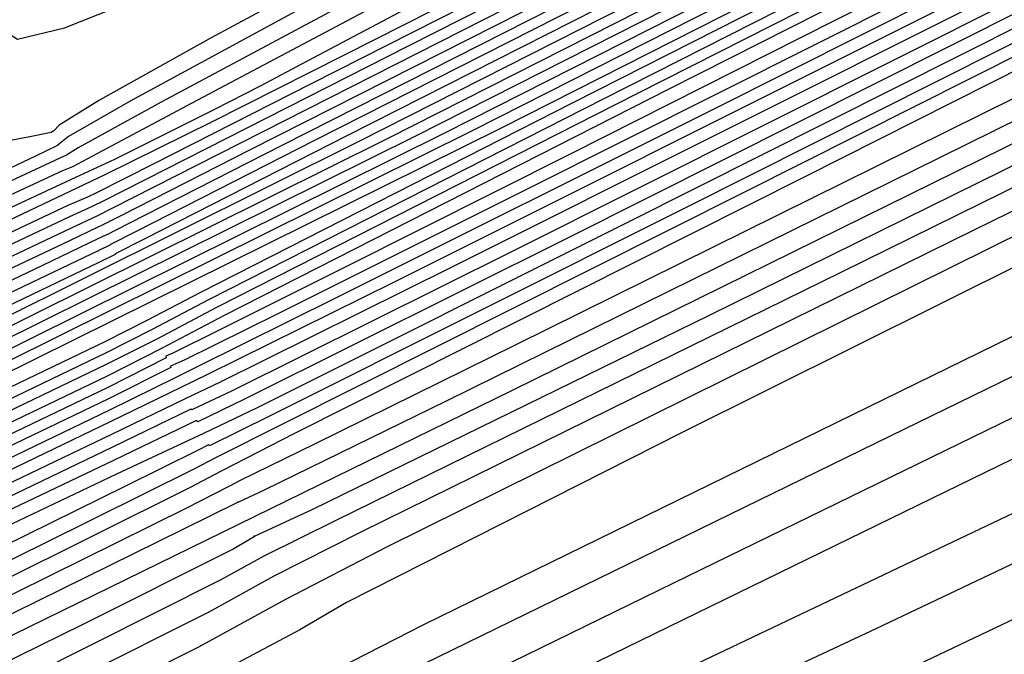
# Model space of a CAD drawing. Extents: x 3249832 to 3255657, y 13789405 to 13793316.
# Tile 75 of 256: x 3255022.18 to 3255026.27, y 13790414.8 to 13790417.43. Entities that reach past the tile are written whole.
import ezdxf

# ---------------------------------------------------------------- set-up
doc = ezdxf.new("R2010")
doc.units = 0
doc.header["$LTSCALE"] = 100
doc.header["$MEASUREMENT"] = 0
doc.linetypes.add('DASHED', pattern=[0.75, 0.5, -0.25])
for name, color, linetype in [('GRATIO_CON', 10, 'CONTINUOUS'), ('GRATIO_ICON', 7, 'CONTINUOUS'), ('PLAN', 7, 'CONTINUOUS'), ('TARGETS_EAST', 7, 'CONTINUOUS')]:
    doc.layers.add(name, color=color, linetype=linetype)
doc.styles.add('Gratio_032316_contours$0$symbol', font='symbol.shx')
doc.linetypes.add('Gratio_032316_contours$0$DEPRESSION', pattern='A,0.3,["%",Gratio_032316_contours$0$symbol,S=0.05,R=180,X=0,Y=0],0.0001', length=0.3001)

# ---------------------------------------------------------------- blocks, each defined once
blk = doc.blocks.new('Gratio_032316_contours')
at = {"layer": 'GRATIO_CON', "color": 5, "linetype": 'Continuous', "flags": 128}
for points in [[(3255102.3757, 13790454.5136), (3255100.397, 13790453.3478), (3255094.8907, 13790450.4727), (3255084.8222, 13790445.409), (3255071.8124, 13790438.943), (3255058.1457, 13790432.1775), (3255045.8354, 13790426.0856), (3255035.81, 13790421.1213), (3255028.7266, 13790417.6091), (3255024.9329, 13790415.7206), (3255023.539, 13790415.0159), (3255023.3456, 13790414.902), (3255022.8916, 13790414.6612), (3255019.6692, 13790413.075), (3255010.9088, 13790408.7999), (3254995.1785, 13790401.1418), (3254976.3977, 13790392.0044), (3254959.8232, 13790383.9405), (3254949.4718, 13790378.9032), (3254944.3987, 13790376.4456)], [(3255049.2955, 13790427.9034), (3255034.7961, 13790420.7301), (3255026.693, 13790416.7245), (3255023.7084, 13790415.2467), (3255023.2858, 13790415.0271), (3255022.9254, 13790414.8296), (3255020.3558, 13790413.5525), (3255013.3623, 13790410.1278), (3255000.7439, 13790403.9777), (3254985.353, 13790396.4858), (3254971.0556, 13790389.526), (3254960.8943, 13790384.5754), (3254954.6176, 13790381.5246), (3254951.1508, 13790379.8671), (3254949.4994, 13790379.1344), (3254948.9912, 13790379.0087), (3254949.0341, 13790379.2098), (3254949.0636, 13790379.461), (3254948.6256, 13790379.4991), (3254947.2933, 13790379.0642), (3254944.8535, 13790378.0156)], [(3255059.8769, 13790433.2546), (3255045.3687, 13790426.0581), (3255033.0352, 13790419.9599), (3255026.1405, 13790416.5583), (3255023.5991, 13790415.307), (3255023.2376, 13790415.1241), (3255022.9685, 13790414.975), (3255021.0482, 13790414.0156), (3255015.8184, 13790411.4493), (3255006.3099, 13790406.8117), (3254994.3084, 13790400.967), (3254982.2881, 13790395.1115), (3254972.3168, 13790390.2477), (3254964.8365, 13790386.6036), (3254959.8826, 13790384.2135), (3254957.3404, 13790383.0368), (3254956.4939, 13790382.733), (3254956.4768, 13790382.8865), (3254956.4733, 13790383.0981), (3254955.8686, 13790383.0321), (3254954.0986, 13790382.3687), (3254950.8742, 13790380.9332), (3254947.0079, 13790379.1297), (3254943.5877, 13790377.5074)], [(3255053.4011, 13790430.1431), (3255041.4425, 13790424.2118), (3255031.276, 13790419.1864), (3255025.592, 13790416.3845), (3255023.4959, 13790415.3557), (3255023.1965, 13790415.2076), (3255023.0179, 13790415.1088), (3255021.7446, 13790414.4711), (3255018.2763, 13790412.7673), (3255011.8766, 13790409.6447), (3255003.2639, 13790405.4481), (3254993.5205, 13790400.697), (3254983.7393, 13790395.9199), (3254975.0554, 13790391.6826), (3254968.6145, 13790388.56), (3254965.1814, 13790386.9392), (3254963.9965, 13790386.4572)], [(3255049.534, 13790428.4952), (3255046.2793, 13790426.8324), (3255040.4497, 13790423.92), (3255033.5907, 13790420.5181), (3255027.7596, 13790417.6357), (3255024.224, 13790415.894), (3255021.0936, 13790414.3615), (3255015.6882, 13790411.7186), (3255006.3272, 13790407.1378), (3254995.327, 13790401.7595), (3254986.0035, 13790397.2163), (3254980.8411, 13790394.7331), (3254978.999, 13790393.9044), (3254978.8049, 13790393.9168), (3254978.6817, 13790393.9998), (3254977.4344, 13790393.5534), (3254973.9632, 13790392.0204), (3254967.7013, 13790389.106), (3254960.2128, 13790385.5666), (3254953.5949, 13790382.4208), (3254949.4461, 13790380.4491), (3254947.3718, 13790379.477), (3254946.4791, 13790379.0915), (3254946.0112, 13790378.9407)], [(3255055.59, 13790431.8315), (3255047.0958, 13790427.5496), (3255042.3867, 13790425.1678), (3255040.6961, 13790424.2969), (3255040.5003, 13790424.1683), (3255040.4235, 13790424.0911), (3255039.6812, 13790423.6829), (3255037.6364, 13790422.6382), (3255033.974, 13790420.8085), (3255029.6648, 13790418.6712), (3255026.0014, 13790416.8603), (3255023.9531, 13790415.8508), (3255023.1973, 13790415.4811), (3255023.088, 13790415.4305), (3255023.0869, 13790415.4318), (3255023.0865, 13790415.4317), (3255023.0866, 13790415.4305), (3255022.8582, 13790415.3162), (3255021.2565, 13790414.529), (3255016.908, 13790412.3967), (3255009.1272, 13790408.5854), (3254999.9829, 13790404.1133)], [(3255058.9743, 13790433.6088), (3255047.5339, 13790427.8384), (3255037.8176, 13790422.9456), (3255032.4032, 13790420.2165), (3255030.4266, 13790419.2137), (3255030.1628, 13790419.0687), (3255030.1315, 13790419.0372), (3255029.8284, 13790418.8705), (3255028.9936, 13790418.444), (3255027.4982, 13790417.697), (3255025.7389, 13790416.8243), (3255024.2432, 13790416.085), (3255023.4069, 13790415.6727), (3255023.0986, 13790415.5209), (3255023.0546, 13790415.498), (3255022.873, 13790415.4052), (3255021.5969, 13790414.775), (3255018.131, 13790413.0728), (3255011.9289, 13790410.0332), (3255004.6395, 13790406.4677), (3254998.4608, 13790403.4568)], [(3255053.5308, 13790430.9275), (3255041.4488, 13790424.8365), (3255031.1784, 13790419.668), (3255025.4389, 13790416.7808), (3255023.3244, 13790415.7164), (3255023.0228, 13790415.5621), (3255022.8881, 13790415.4908), (3255021.9375, 13790415.0187), (3255019.3541, 13790413.7478), (3255014.7305, 13790411.4806), (3255009.2961, 13790408.822), (3255004.6896, 13790406.5772), (3255002.139, 13790405.3504), (3255001.2289, 13790404.941), (3255001.1329, 13790404.9471), (3255000.8901, 13790404.9015), (3254999.0001, 13790404.0748), (3254993.8279, 13790401.672), (3254984.5284, 13790397.2789), (3254973.4178, 13790392.0034), (3254963.6021, 13790387.3343), (3254957.4508, 13790384.4097)], [(3255056.3393, 13790432.4827), (3255047.9379, 13790428.228), (3255038.0525, 13790423.2447), (3255029.649, 13790419.0168), (3255024.9521, 13790416.6561), (3255023.2205, 13790415.7879), (3255022.9716, 13790415.6659), (3255022.9698, 13790415.6678), (3255022.9682, 13790415.669), (3255022.9672, 13790415.6692), (3255022.9238, 13790415.647), (3255022.6218, 13790415.4974), (3255021.8018, 13790415.094), (3255020.3343, 13790414.3744), (3255018.6093, 13790413.5305), (3255017.1472, 13790412.818), (3255016.3376, 13790412.4286), (3255016.0488, 13790412.2987), (3255016.0183, 13790412.3006), (3255015.6957, 13790412.1693), (3255013.3773, 13790411.089), (3255007.0709, 13790408.1065), (3254995.7465, 13790402.7274)], [(3255052.6093, 13790430.6602), (3255045.1415, 13790426.8782), (3255036.3543, 13790422.4489), (3255028.8842, 13790418.6912), (3255024.7086, 13790416.5938), (3255023.1686, 13790415.8233), (3255022.9464, 13790415.716), (3255022.5853, 13790415.5481), (3255020.0733, 13790414.3559), (3255013.2596, 13790411.1154), (3255001.0311, 13790405.2969), (3254986.4266, 13790398.3471), (3254973.5224, 13790392.2065), (3254965.4297, 13790388.358), (3254961.3983, 13790386.4528)], [(3255052.7009, 13790430.8), (3255048.8794, 13790428.8377), (3255042.345, 13790425.5285), (3255034.6561, 13790421.653), (3255028.1194, 13790418.3656), (3255024.4651, 13790416.5314), (3255023.1169, 13790415.8585), (3255022.9219, 13790415.7656), (3255022.9196, 13790415.7683), (3255022.9178, 13790415.7698), (3255022.9169, 13790415.7699), (3255022.5746, 13790415.6058), (3255020.1795, 13790414.4638), (3255013.6777, 13790411.3675), (3255002.0013, 13790405.8095), (3254988.0273, 13790399.159), (3254975.6185, 13790393.2543), (3254967.7306, 13790389.5034), (3254963.6907, 13790387.5939), (3254961.9184, 13790386.783)], [(3255050.9059, 13790429.9895), (3255048.4627, 13790428.7162), (3255045.1495, 13790427.0151), (3255039.5486, 13790424.1787), (3255032.9579, 13790420.8572), (3255027.3546, 13790418.0401), (3255024.2216, 13790416.4691), (3255023.0651, 13790415.8937), (3255022.8974, 13790415.8151), (3255022.8953, 13790415.8179), (3255022.8941, 13790415.8187), (3255022.894, 13790415.8176), (3255022.5689, 13790415.6594), (3255020.2887, 13790414.5696), (3255014.0971, 13790411.6189), (3255002.9718, 13790406.3221), (3254989.6279, 13790399.9711), (3254977.7145, 13790394.3021)], [(3255053.5145, 13790431.4653), (3255046.3454, 13790427.8167), (3255042.2299, 13790425.7091), (3255039.9863, 13790424.5486), (3255037.6897, 13790423.3701), (3255033.9557, 13790421.4792), (3255029.5616, 13790419.2654), (3255025.8252, 13790417.3887), (3255023.735, 13790416.3436), (3255022.9629, 13790415.9615), (3255022.8513, 13790415.9077), (3255022.5587, 13790415.7644), (3255020.5075, 13790414.7805), (3255014.9359, 13790412.1214), (3255004.9128, 13790407.3471), (3254992.8292, 13790401.5952), (3254981.9064, 13790396.3977), (3254974.6333, 13790392.9395)], [(3255049.8464, 13790429.6558), (3255042.23, 13790425.7838), (3255037.8919, 13790423.5689), (3255035.7481, 13790422.4649), (3255033.9598, 13790421.5476), (3255031.1592, 13790420.1294), (3255027.8637, 13790418.469), (3255025.0614, 13790417.0615), (3255023.4938, 13790416.2777), (3255022.9148, 13790415.9907), (3255022.8314, 13790415.9495), (3255022.5553, 13790415.8132), (3255020.6181, 13790414.8833), (3255015.3559, 13790412.3715), (3255005.8835, 13790407.8593), (3254994.4299, 13790402.4072), (3254984.0024, 13790397.4455), (3254976.9342, 13790394.0849)], [(3255055.6624, 13790432.6741), (3255046.1783, 13790427.8464), (3255038.1147, 13790423.751), (3255033.5539, 13790421.4287), (3255031.5099, 13790420.3811), (3255030.2298, 13790419.725), (3255028.3628, 13790418.7796), (3255026.1658, 13790417.6727), (3255024.2976, 13790416.7343), (3255023.2525, 13790416.2119), (3255022.8662, 13790416.0213), (3255022.8097, 13790415.9957), (3255022.8089, 13790415.9961), (3255022.8091, 13790415.9944), (3255022.8103, 13790415.9905), (3255022.5518, 13790415.8602), (3255020.7288, 13790414.9847), (3255015.7759, 13790412.6209), (3255006.8542, 13790408.3713), (3254996.0305, 13790403.2193), (3254986.0984, 13790398.4934), (3254979.2351, 13790395.2303)], [(3255052.5205, 13790431.1292), (3255042.5102, 13790426.0369), (3255033.9994, 13790421.7181), (3255029.2159, 13790419.2884), (3255027.2717, 13790418.2973), (3255026.4999, 13790417.9025), (3255025.5664, 13790417.4298), (3255024.4679, 13790416.8763), (3255023.5338, 13790416.4072), (3255023.0112, 13790416.1459), (3255022.8181, 13790416.0504), (3255022.7899, 13790416.0372), (3255022.7896, 13790416.0365), (3255022.7899, 13790416.0341), (3255022.7911, 13790416.03), (3255022.5487, 13790415.9077), (3255020.8395, 13790415.0867), (3255016.196, 13790412.8706), (3255007.8249, 13790408.8834), (3254997.6312, 13790404.0313), (3254988.1944, 13790399.5412), (3254981.536, 13790396.3757), (3254977.445, 13790394.4401)], [(3255056.3762, 13790433.2221), (3255047.9125, 13790428.8886), (3255037.949, 13790423.8227), (3255029.4781, 13790419.5266), (3255024.7443, 13790417.1257), (3255023.0007, 13790416.239), (3255022.7527, 13790416.1086), (3255022.5425, 13790416.0024), (3255021.061, 13790415.2908), (3255017.036, 13790413.3701), (3255009.7662, 13790409.9075), (3255000.8325, 13790405.6553), (3254992.3864, 13790401.6368), (3254986.1378, 13790398.6664), (3254982.0297, 13790396.7222), (3254979.5633, 13790395.5732)], [(3255054.4236, 13790432.2772), (3255046.4464, 13790428.1929), (3255037.0558, 13790423.4183), (3255029.072, 13790419.3692), (3255024.6104, 13790417.1064), (3255022.9672, 13790416.2706), (3255022.7334, 13790416.1477), (3255022.5394, 13790416.0497), (3255021.1717, 13790415.3929), (3255017.4561, 13790413.6199), (3255010.7369, 13790410.4196), (3255002.4332, 13790406.4673), (3254994.4824, 13790402.6847), (3254988.4387, 13790399.8118), (3254984.3221, 13790397.8633), (3254981.7689, 13790396.672), (3254980.4116, 13790396.067)], [(3255052.4709, 13790431.3323), (3255044.9804, 13790427.4972), (3255036.1626, 13790423.0139), (3255028.6659, 13790419.2119), (3255024.4766, 13790417.0871), (3255022.9337, 13790416.3022), (3255022.7142, 13790416.1868), (3255022.5363, 13790416.097), (3255021.2824, 13790415.4949), (3255017.8761, 13790413.8696), (3255011.7076, 13790410.9317), (3255004.0338, 13790407.2793), (3254996.5784, 13790403.7325)], [(3255050.5182, 13790430.3873), (3255043.5143, 13790426.8012), (3255035.2696, 13790422.6085), (3255028.2606, 13790419.0516), (3255024.1815, 13790416.9841), (3255021.5986, 13790415.704), (3255018.2958, 13790414.1205), (3255012.6782, 13790411.4441), (3255005.6345, 13790408.0914), (3254998.6744, 13790404.7803)], [(3255050.0232, 13790430.2833), (3255046.6129, 13790428.4976), (3255040.5824, 13790425.41), (3255033.4836, 13790421.8002), (3255027.4485, 13790418.7379), (3255023.9461, 13790416.9627), (3255021.7914, 13790415.8937), (3255019.1359, 13790414.62), (3255014.6196, 13790412.4683), (3255008.8358, 13790409.7154), (3255002.8664, 13790406.8759)], [(3255049.2747, 13790430.0127), (3255047.801, 13790429.1972), (3255044.6603, 13790427.5527), (3255039.1165, 13790424.7143), (3255032.5906, 13790421.3959), (3255027.0426, 13790418.5808), (3255023.8285, 13790416.9517), (3255021.8878, 13790415.9884), (3255019.5559, 13790414.8697), (3255015.5903, 13790412.9804), (3255010.4365, 13790410.5275), (3255004.9624, 13790407.9238), (3254999.9432, 13790405.5387)], [(3255049.785, 13790430.4414), (3255048.0685, 13790429.5054), (3255046.9657, 13790428.8776), (3255045.5787, 13790428.1111), (3255042.7077, 13790426.6077), (3255037.6506, 13790424.0186), (3255031.6976, 13790420.9915), (3255026.6366, 13790418.4237), (3255023.7109, 13790416.9408), (3255021.9843, 13790416.0831), (3255019.976, 13790415.1195), (3255016.5609, 13790413.4925), (3255012.0372, 13790411.3395), (3255007.0584, 13790408.9716), (3255002.2442, 13790406.6841)], [(3255049.6522, 13790430.4679), (3255047.5589, 13790429.3433), (3255045.7804, 13790428.377), (3255044.6567, 13790427.7425), (3255043.3565, 13790427.0251), (3255040.7551, 13790425.6628), (3255036.1847, 13790423.3229), (3255030.8047, 13790420.5872), (3255026.2307, 13790418.2666), (3255023.5932, 13790416.9299), (3255022.0807, 13790416.1778), (3255020.396, 13790415.3692), (3255017.5316, 13790414.0045), (3255013.6378, 13790412.1515), (3255009.1544, 13790410.0194), (3255004.5451, 13790407.8295), (3255000.3687, 13790405.8506)], [(3255036.8498, 13790423.773), (3255033.2529, 13790421.9314), (3255029.0188, 13790419.7786), (3255025.4189, 13790417.9528), (3255023.4074, 13790416.9322), (3255022.6664, 13790416.5554), (3255022.5606, 13790416.5007), (3255022.5605, 13790416.5002), (3255022.5603, 13790416.5), (3255022.56, 13790416.4998), (3255022.5109, 13790416.4759), (3255022.1677, 13790416.3118), (3255021.2361, 13790415.8678), (3255019.473, 13790415.0285), (3255016.8392, 13790413.7755), (3255013.3464, 13790412.115), (3255009.1469, 13790410.1203), (3255004.9535, 13790408.1327), (3255001.6195, 13790406.561)], [(3255034.8972, 13790422.8281), (3255031.7871, 13790421.2357), (3255028.1258, 13790419.3742), (3255025.0131, 13790417.7954), (3255023.2737, 13790416.913), (3255022.633, 13790416.5871), (3255022.5414, 13790416.5399), (3255022.5411, 13790416.5396), (3255022.5407, 13790416.5396), (3255022.5403, 13790416.5396), (3255022.5073, 13790416.5237), (3255022.2781, 13790416.4142), (3255021.656, 13790416.1177), (3255020.4437, 13790415.5406), (3255018.4398, 13790414.5875), (3255015.4424, 13790413.1629), (3255011.4478, 13790411.2656), (3255007.2458, 13790409.2737), (3255003.8251, 13790407.6598), (3255001.9119, 13790406.771)], [(3255034.4674, 13790422.6807), (3255032.9446, 13790421.8831), (3255030.3212, 13790420.54), (3255027.2329, 13790418.9698), (3255024.6073, 13790417.6381), (3255023.1401, 13790416.8937), (3255022.5996, 13790416.6189), (3255022.5222, 13790416.5792), (3255022.5053, 13790416.5712), (3255022.3895, 13790416.5166), (3255022.0763, 13790416.368), (3255021.4144, 13790416.0532), (3255020.0405, 13790415.3999), (3255017.5384, 13790414.2109), (3255013.7487, 13790412.4111), (3255009.5382, 13790410.4148), (3255006.0307, 13790408.7586), (3255004.0619, 13790407.8414), (3255003.316, 13790407.5112)], [(3255034.3398, 13790422.7354), (3255033.1119, 13790422.067), (3255032.2452, 13790421.5946), (3255030.992, 13790420.9382), (3255028.8553, 13790419.8442), (3255026.34, 13790418.5654), (3255024.2015, 13790417.4807), (3255023.0065, 13790416.8745), (3255022.5662, 13790416.6507), (3255022.5031, 13790416.6184), (3255022.3969, 13790416.5684), (3255021.6576, 13790416.218), (3255019.6526, 13790415.2666), (3255016.0649, 13790413.5635), (3255011.8404, 13790411.5605)], [(3255034.5792, 13790423.0401), (3255031.9764, 13790421.6563), (3255029.7636, 13790420.4788), (3255028.494, 13790419.7968), (3255027.8006, 13790419.4225), (3255027.0868, 13790419.0484), (3255025.9235, 13790418.4528), (3255024.5541, 13790417.7565), (3255023.3899, 13790417.1661), (3255022.7393, 13790416.836), (3255022.4993, 13790416.7145), (3255022.4642, 13790416.6979), (3255022.3835, 13790416.662), (3255021.8282, 13790416.4012), (3255020.3245, 13790415.6898), (3255017.6354, 13790414.4144), (3255014.4694, 13790412.9137), (3255011.7719, 13790411.6391)], [(3255034.6978, 13790423.1916), (3255032.426, 13790421.979), (3255029.7504, 13790420.5582), (3255027.4755, 13790419.3505), (3255026.185, 13790418.6617), (3255025.5784, 13790418.3363), (3255025.1342, 13790418.1033), (3255024.4576, 13790417.7568), (3255023.6608, 13790417.3522), (3255022.9825, 13790417.0101), (3255022.5361, 13790416.7895), (3255021.9334, 13790416.503), (3255020.6605, 13790415.9014), (3255018.4206, 13790414.8398), (3255015.7839, 13790413.5903), (3255013.5375, 13790412.5288)], [(3255032.6067, 13790422.1618), (3255030.2727, 13790420.9179), (3255027.5243, 13790419.4601), (3255025.1874, 13790418.2222), (3255023.8761, 13790417.5266), (3255023.3561, 13790417.2503), (3255023.1815, 13790417.1585), (3255022.9915, 13790417.0614), (3255022.7675, 13790416.9484), (3255022.576, 13790416.8539), (3255022.4146, 13790416.7783), (3255022.0042, 13790416.5874), (3255020.9964, 13790416.113), (3255019.2058, 13790415.2653), (3255017.0984, 13790414.2669), (3255015.303, 13790413.4186), (3255014.2918, 13790412.9463), (3255013.9102, 13790412.7757), (3255013.8468, 13790412.7577), (3255013.83, 13790412.7652), (3255013.7471, 13790412.7597)], [(3255028.6491, 13790420.1369), (3255026.1755, 13790418.8249), (3255024.0725, 13790417.7105), (3255022.8976, 13790417.0867), (3255022.4648, 13790416.8558), (3255022.4023, 13790416.8228), (3255022.361, 13790416.8059), (3255022.0826, 13790416.678), (3255021.3318, 13790416.3254), (3255019.9909, 13790415.691), (3255018.4129, 13790414.9436), (3255017.0686, 13790414.3084)], [(3255027.3363, 13790419.603), (3255026.0793, 13790418.9331), (3255024.5996, 13790418.1465), (3255023.3425, 13790417.4757), (3255022.642, 13790417.0952), (3255022.3862, 13790416.9484), (3255022.3516, 13790416.921), (3255022.3395, 13790416.9111), (3255022.2486, 13790416.8675), (3255022.0017, 13790416.7513)]]:
    blk.add_lwpolyline(points, dxfattribs=at)
at = {"layer": 'GRATIO_CON', "color": 1, "linetype": 'Continuous', "flags": 128}
for points in [[(3255049.2214, 13790427.3131), (3255034.8425, 13790420.2913), (3255026.8173, 13790416.3707), (3255023.8614, 13790414.9239), (3255023.4422, 13790414.7092), (3255023.0796, 13790414.5133), (3255020.5019, 13790413.2358), (3255013.4895, 13790409.805), (3255000.9242, 13790403.6798), (3254986.0931, 13790396.4414), (3254973.3845, 13790390.2019), (3254973.3845, 13790390.2019), (3254966.1236, 13790386.5632)], [(3255053.3024, 13790429.1209), (3255041.4517, 13790423.349), (3255031.4428, 13790418.4621), (3255025.8558, 13790415.7345), (3255023.797, 13790414.7292), (3255023.504, 13790414.5816), (3255023.3258, 13790414.4834), (3255022.0575, 13790413.8517), (3255018.6057, 13790412.1599), (3255012.4193, 13790409.1424), (3255005.1169, 13790405.5778), (3254998.8594, 13790402.5055), (3254998.8594, 13790402.5055), (3254995.2842, 13790400.7139), (3254993.9347, 13790399.9869), (3254993.8307, 13790399.8574), (3254993.9209, 13790399.8197), (3254992.8699, 13790399.2132), (3254989.2715, 13790397.3388), (3254982.3722, 13790393.822), (3254974.0312, 13790389.5879), (3254966.7606, 13790385.8859)], [(3255049.7559, 13790427.1466), (3255046.1286, 13790425.4273), (3255040.3581, 13790422.6358), (3255033.6824, 13790419.3843), (3255028.0442, 13790416.6315), (3255024.8969, 13790415.0951), (3255023.7367, 13790414.5294), (3255023.5705, 13790414.4478), (3255023.2674, 13790414.2921), (3255021.1454, 13790413.2166), (3255015.385, 13790410.3042), (3255005.0686, 13790405.0913), (3254992.8866, 13790398.9304), (3254982.4317, 13790393.628), (3254976.4125, 13790390.5463), (3254974.0027, 13790389.2723), (3254973.4923, 13790388.9487), (3254973.3633, 13790388.815), (3254972.8663, 13790388.497), (3254971.4437, 13790387.717), (3254968.7983, 13790386.3267)], [(3255061.2577, 13790432.257), (3255048.865, 13790426.3704), (3255038.2804, 13790421.3255), (3255032.2862, 13790418.473), (3255029.7853, 13790417.2883), (3255028.7111, 13790416.7782), (3255027.4138, 13790416.1507), (3255025.9131, 13790415.4197), (3255024.6456, 13790414.8009), (3255023.9381, 13790414.4554), (3255023.6774, 13790414.3275), (3255023.6403, 13790414.3073), (3255023.4179, 13790414.1908), (3255021.8578, 13790413.3978), (3255017.6216, 13790411.2541), (3255010.0345, 13790407.4194), (3255001.0754, 13790402.888)], [(3255038.565, 13790421.0107), (3255030.3395, 13790417.0921), (3255030.3395, 13790417.0921), (3255025.7367, 13790414.9062), (3255024.0363, 13790414.1087), (3255023.7887, 13790414.0025), (3255023.7857, 13790414.0074), (3255023.7847, 13790414.0088), (3255023.7846, 13790414.0086), (3255023.7845, 13790414.0084), (3255023.7843, 13790414.0081), (3255023.7842, 13790414.0075), (3255023.7217, 13790413.9747), (3255023.2839, 13790413.7521), (3255022.0953, 13790413.1505), (3255019.9665, 13790412.0745), (3255017.4528, 13790410.8031), (3255015.2954, 13790409.7089), (3255014.0534, 13790409.073), (3255013.5561, 13790408.8101)], [(3255049.2192, 13790425.8157), (3255042.8811, 13790422.8328), (3255035.3753, 13790419.2654), (3255028.9786, 13790416.216), (3255028.9786, 13790416.216), (3255025.4, 13790414.5134), (3255024.078, 13790413.8921), (3255023.8834, 13790413.8134), (3255023.8756, 13790413.8276), (3255023.8678, 13790413.8419), (3255023.8618, 13790413.8527), (3255023.859, 13790413.8575), (3255023.8583, 13790413.858), (3255023.8584, 13790413.8567), (3255023.8583, 13790413.856), (3255023.8579, 13790413.8557), (3255023.8575, 13790413.8556), (3255023.6883, 13790413.768), (3255022.5045, 13790413.1575), (3255019.2913, 13790411.5014), (3255013.5435, 13790408.5391), (3255006.7946, 13790405.0567), (3255001.0879, 13790402.1023)]]:
    blk.add_lwpolyline(points, dxfattribs=at)
at = {"layer": 'GRATIO_CON', "color": 5, "linetype": 'Gratio_032316_contours$0$DEPRESSION', "flags": 128}
blk.add_lwpolyline([(3255021.9825, 13790416.9026), (3255021.5504, 13790416.8191), (3255021.0421, 13790416.7203), (3255020.6094, 13790416.6369), (3255020.3663, 13790416.592), (3255020.2751, 13790416.578), (3255020.2605, 13790416.5798), (3255020.2706, 13790416.5902), (3255020.3483, 13790416.6343), (3255020.5597, 13790416.745), (3255020.9377, 13790416.9389), (3255021.3823, 13790417.1658), (3255021.7599, 13790417.3588), (3255021.9709, 13790417.467), (3255022.051, 13790417.5026), (3255022.0701, 13790417.4936), (3255022.0855, 13790417.4644), (3255022.1061, 13790417.4252), (3255022.1284, 13790417.3823), (3255022.1745, 13790417.3534), (3255022.369, 13790417.4004), (3255022.8622, 13790417.5962), (3255023.7289, 13790417.9775), (3255024.7435, 13790418.4361), (3255025.6048, 13790418.8279), (3255026.0626, 13790419.0312), (3255026.0697, 13790419.0164), (3255025.6295, 13790418.7765), (3255024.7943, 13790418.3312), (3255023.8116, 13790417.8074), (3255022.9775, 13790417.3584), (3255022.5141, 13790417.0998), (3255022.3464, 13790416.9957), (3255022.3252, 13790416.9724), (3255022.3138, 13790416.9656), (3255022.2245, 13790416.9482), (3255021.9825, 13790416.9026)], close=True, dxfattribs=at)
at = {"layer": 'GRATIO_ICON', "color": 7, "linetype": 'Continuous', "flags": 128}
for points in [[(3255054.9221, 13790431.0266), (3255046.9254, 13790427.0316), (3255037.5166, 13790422.3649), (3255029.5178, 13790418.411), (3255025.0456, 13790416.2069), (3255023.3953, 13790415.3997), (3255023.1568, 13790415.2893), (3255023.1548, 13790415.2923), (3255023.1546, 13790415.2919), (3255023.1561, 13790415.288), (3255023.0692, 13790415.2371), (3255022.4426, 13790414.9224), (3255020.735, 13790414.0834), (3255017.4434, 13790412.477), (3255012.2193, 13790409.9291), (3255004.7529, 13790406.2825), (3254995.1618, 13790401.5922), (3254985.2743, 13790396.7616), (3254977.3464, 13790392.9064)], [(3255050.7343, 13790429.5778), (3255039.7505, 13790424.0407), (3255030.4132, 13790419.3428), (3255025.1944, 13790416.7193), (3255023.2708, 13790415.7534), (3255022.9954, 13790415.615), (3255022.9061, 13790415.5687), (3255022.2797, 13790415.258), (3255020.578, 13790414.4209), (3255017.5324, 13790412.9275), (3255013.9527, 13790411.1763), (3255010.9184, 13790409.6976), (3255009.2383, 13790408.8895), (3255008.6388, 13790408.6198), (3255008.5756, 13790408.6239), (3255008.2929, 13790408.5354), (3255006.1887, 13790407.5819), (3255000.4494, 13790404.8892), (3254990.1375, 13790400.0032), (3254977.8194, 13790394.149), (3254966.9378, 13790388.9721), (3254960.119, 13790385.7299)], [(3255050.4607, 13790429.8495), (3255046.5679, 13790427.8493), (3255044.2245, 13790426.6324), (3255041.4196, 13790425.1926), (3255036.7521, 13790422.829), (3255031.2596, 13790420.0614), (3255026.5895, 13790417.7148), (3255023.9775, 13790416.4071), (3255023.0129, 13790415.9284), (3255022.8734, 13790415.8615), (3255022.5639, 13790415.7118), (3255020.398, 13790414.6752), (3255014.5164, 13790411.8703), (3255003.9423, 13790406.8346), (3254991.2285, 13790400.7831), (3254979.8105, 13790395.3499)], [(3255049.3785, 13790429.5842), (3255038.8421, 13790424.227), (3255029.8842, 13790419.6839), (3255024.8781, 13790417.145), (3255023.0343, 13790416.2074), (3255022.7719, 13790416.0694), (3255022.5456, 13790415.9551), (3255020.9502, 13790415.1888), (3255016.616, 13790413.1204), (3255008.7956, 13790409.3955), (3254999.2319, 13790404.8433), (3254990.2904, 13790400.589), (3254983.8369, 13790397.5211), (3254979.7373, 13790395.5812)], [(3255053.5503, 13790428.3599), (3255041.756, 13790422.7534), (3255031.7053, 13790417.9595), (3255031.7053, 13790417.9595), (3255026.0844, 13790415.2797), (3255024.0116, 13790414.2949), (3255023.7138, 13790414.1558), (3255023.5702, 13790414.0828), (3255022.5708, 13790413.5754), (3255019.8584, 13790412.2026), (3255015.0005, 13790409.747), (3255009.2641, 13790406.8456), (3255004.3408, 13790404.3486), (3255001.5064, 13790402.8975), (3255000.3716, 13790402.2975), (3255000.1313, 13790402.1451), (3254999.9747, 13790402.0328), (3254999.0698, 13790401.5375), (3254996.5791, 13790400.2321), (3254992.0763, 13790397.8989), (3254986.7804, 13790395.1574), (3254982.3214, 13790392.8359), (3254979.9093, 13790391.5491)], [(3255052.2455, 13790431.3694), (3255048.5655, 13790429.4424), (3255042.0484, 13790426.1056), (3255034.3766, 13790422.2043), (3255027.8546, 13790418.8947), (3255024.0638, 13790416.9733), (3255021.695, 13790415.7988), (3255018.7158, 13790414.3703), (3255013.6489, 13790411.9562), (3255007.2352, 13790408.9034), (3255000.7704, 13790405.8281)], [(3255049.3359, 13790430.4006), (3255047.4989, 13790429.4068), (3255045.3328, 13790428.2451), (3255043.4923, 13790427.2487), (3255042.3478, 13790426.6074), (3255041.1342, 13790425.939), (3255038.8024, 13790424.7179), (3255034.7188, 13790422.6272), (3255029.9117, 13790420.183), (3255025.8248, 13790418.1101), (3255023.541, 13790416.9515), (3255022.6998, 13790416.5236), (3255022.5798, 13790416.4615), (3255022.5799, 13790416.4608), (3255022.5798, 13790416.4604), (3255022.5798, 13790416.4599), (3255022.5145, 13790416.428), (3255022.0573, 13790416.2094), (3255020.8162, 13790415.6179), (3255018.5024, 13790414.5163), (3255015.2385, 13790412.9635), (3255011.2504, 13790411.0672), (3255006.846, 13790408.9749), (3255002.6611, 13790406.9916)], [(3255034.2025, 13790422.7545), (3255032.0517, 13790421.6071), (3255030.803, 13790420.9319), (3255030.0229, 13790420.5086), (3255029.0394, 13790419.9933), (3255027.3894, 13790419.1485), (3255025.447, 13790418.161), (3255023.7957, 13790417.3234), (3255022.8729, 13790416.8553), (3255022.5328, 13790416.6826), (3255022.4836, 13790416.6581), (3255022.3902, 13790416.6152), (3255021.7429, 13790416.3096), (3255019.9886, 13790415.4781), (3255016.8501, 13790413.9889), (3255013.1549, 13790412.2371)], [(3255027.3642, 13790419.535), (3255025.3875, 13790418.4857), (3255023.7075, 13790417.5931), (3255022.7698, 13790417.0909), (3255022.4255, 13790416.9021), (3255022.377, 13790416.8719), (3255022.3503, 13790416.8585), (3255022.1656, 13790416.7727), (3255021.6668, 13790416.5384), (3255020.7758, 13790416.1168), (3255019.7274, 13790415.6202), (3255018.8342, 13790415.1982), (3255018.3311, 13790414.9632), (3255018.1412, 13790414.8784), (3255018.1097, 13790414.8694), (3255018.0948, 13790414.8719), (3255018.0079, 13790414.8602)]]:
    blk.add_lwpolyline(points, dxfattribs=at)

msp = doc.modelspace()

# ---------------------------------------------------------------- linework, layer by layer
at = {"layer": 'PLAN', "color": 8, "linetype": 'DASHED'}
msp.add_line((3253637.88, 13793227.22), (3255477.47, 13789493.09), dxfattribs=at)
at = {"layer": 'TARGETS_EAST', "color": 1, "const_width": 2.5}
msp.add_lwpolyline([(3255013.6969, 13790417.127, 1), (3255031.1969, 13790417.127, 1)], format="xyb", close=True, dxfattribs=at)

# ---------------------------------------------------------------- block references
at = {"layer": 'TARGETS_EAST'}
msp.add_blockref('Gratio_032316_contours', (0, 0), dxfattribs=at)

doc.saveas('drawing.dxf')
